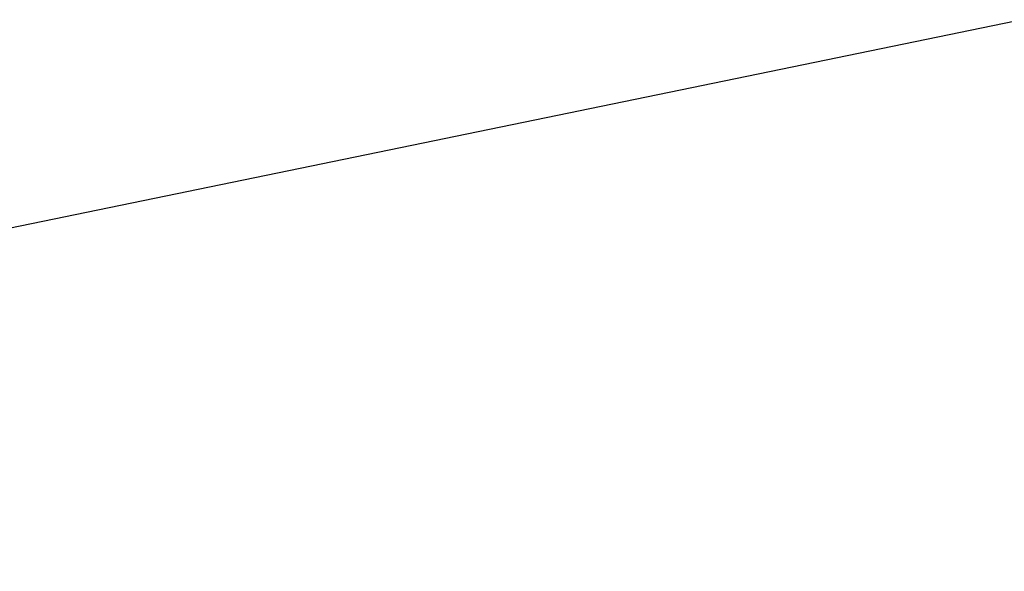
# Model space of a CAD drawing. Extents: x 447045 to 447634, y 442020 to 443192.
# Tile 74 of 82: x 447226.83 to 447234.6, y 443133.33 to 443137.68. Entities that reach past the tile are written whole.
import ezdxf

# ---------------------------------------------------------------- set-up
doc = ezdxf.new("R2010")
doc.units = 0
doc.header["$LTSCALE"] = 2
doc.header["$MEASUREMENT"] = 0
doc.linetypes.add('AUSGEZOGEN', pattern=[0])
for name, color, linetype in [('FBRTOP', 250, 'AUSGEZOGEN'), ('Planeinteilung', 250, 'CONTINUOUS'), ('RAHMEN', 7, 'AUSGEZOGEN'), ('SCHLITZRINNE', 200, 'AUSGEZOGEN')]:
    doc.layers.add(name, color=color, linetype=linetype)

# ---------------------------------------------------------------- blocks, each defined once
blk = doc.blocks.new('1135297')
at = {"layer": 'RAHMEN'}
blk.add_line((25, 292), (25, 5), dxfattribs=at)

msp = doc.modelspace()

# ---------------------------------------------------------------- hatches: boundary and pattern name
at = {"layer": 'SCHLITZRINNE'}
h = msp.add_hatch(dxfattribs=at)
h.set_pattern_fill('_USER', color=256, scale=1.5, angle=45, style=0, pattern_type=0)
h.set_pattern_definition([(324.6696951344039, (447346.8685199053, 442714.5348465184), (0.8674338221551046, 1.223747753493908), [])])
edge = h.paths.add_edge_path(flags=17)
edge.add_line((447346.0616195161, 442716.3032781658), (447346.6361901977, 442716.4005791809))
edge = h.paths.add_edge_path(flags=17)
edge.add_line((447346.8871195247, 442714.9188203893), (447346.3125488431, 442714.8215193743))
edge = h.paths.add_edge_path(flags=17)
edge.add_line((447346.3125488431, 442714.8215193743), (447346.0616195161, 442716.3032781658))
edge = h.paths.add_edge_path(flags=17)
edge.add_line((447346.6361901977, 442716.4005791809), (447346.8871195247, 442714.9188203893))
edge = h.paths.add_edge_path()
edge.add_arc((455543.1851194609, 444109.4959850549), 8314.175989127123, 189.6562417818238, 189.6840918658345)
edge.add_arc((393563.5535929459, 433546.012125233), 54559.20423759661, 9.665544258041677, 9.67045007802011, ccw=False)
edge.add_arc((464490.7175437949, 449190.249554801), 18280.39343786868, 199.2569880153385, 199.2725912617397)
edge.add_arc((438988.1613027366, 440271.6982763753), 8736.655536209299, 19.248465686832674, 19.281113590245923, ccw=False)
edge.add_arc((439684.884197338, 440514.9838708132), 7998.678116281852, 19.2238186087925, 19.248465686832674, ccw=False)
edge.add_arc((551443.6805055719, 479485.6081539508), 110359.837036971, 199.2238149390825, 199.2304511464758)
edge.add_arc((461591.9284848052, 448142.3628786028), 15198.20419267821, 199.2304511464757, 199.2954143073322)
edge.add_arc((434066.5644204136, 438505.5905611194), 13965.35264760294, 19.22764435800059, 19.29541436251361, ccw=False)
edge.add_arc((446515.3391800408, 442847.4484587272), 781.1301442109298, 18.874057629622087, 19.227644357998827, ccw=False)
edge.add_arc((443272.1578874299, 441738.6996315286), 4208.59989003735, 18.721726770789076, 18.874057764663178, ccw=False)
edge.add_arc((445875.7446372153, 442621.065670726), 1459.557549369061, 18.158793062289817, 18.72172677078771, ccw=False)
edge.add_arc((444728.6532720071, 442244.8351673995), 2666.772522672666, 17.742332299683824, 18.158793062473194, ccw=False)
edge.add_arc((445572.4217009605, 442514.803087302), 1780.867426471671, 17.477765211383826, 17.74233229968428, ccw=False)
edge.add_arc((445655.9223158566, 442541.0951066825), 1693.325305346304, 17.206445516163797, 17.477765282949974, ccw=False)
edge.add_arc((445949.7367177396, 442632.082078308), 1385.745182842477, 16.534274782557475, 17.206445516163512, ccw=False)
edge.add_arc((445777.9256488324, 442581.0775038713), 1564.967140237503, 15.901763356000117, 16.534274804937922, ccw=False)
edge.add_arc((444610.2498572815, 442248.4174516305), 2779.104473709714, 15.717077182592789, 15.901763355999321, ccw=False)
edge.add_arc((445469.3841440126, 442490.1855316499), 1886.600396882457, 15.492922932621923, 15.71707716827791, ccw=False)
edge.add_arc((444501.3018579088, 442221.8413207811), 2891.185847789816, 15.151693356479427, 15.49292293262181, ccw=False)
edge.add_arc((444653.0003013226, 442262.919567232), 2734.024020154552, 14.800793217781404, 15.15169336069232, ccw=False)
edge.add_arc((445305.3867260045, 442435.2971580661), 2059.248441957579, 14.553226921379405, 14.800793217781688, ccw=False)
edge.add_arc((445661.5778748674, 442527.7675625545), 1691.249922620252, 14.280051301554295, 14.55322700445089, ccw=False)
edge.add_arc((445825.2781955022, 442569.4335576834), 1522.330266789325, 13.754489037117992, 14.280051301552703, ccw=False)
edge.add_arc((444655.9725115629, 442283.2091768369), 2726.157571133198, 13.361751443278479, 13.754489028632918, ccw=False)
edge.add_arc((444873.7445731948, 442334.9361968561), 2502.326484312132, 13.156370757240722, 13.361751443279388, ccw=False)
edge.add_arc((445203.5665272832, 442412.0303197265), 2163.614179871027, 12.935498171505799, 13.156370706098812, ccw=False)
edge.add_arc((445591.1524972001, 442501.0521217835), 1765.936213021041, 12.36851844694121, 12.935498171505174, ccw=False)
edge.add_arc((445707.2559674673, 442526.5122554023), 1647.073964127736, 11.781436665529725, 12.368518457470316, ccw=False)
edge.add_arc((445429.9941138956, 442468.6829810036), 1930.302423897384, 11.594814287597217, 11.781436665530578, ccw=False)
edge.add_arc((442977.0603987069, 441965.3993853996), 4434.33480961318, 11.471684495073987, 11.59481397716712, ccw=False)
edge.add_arc((444371.6934236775, 442248.4229983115), 3011.273447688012, 11.050893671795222, 11.471684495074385, ccw=False)
edge.add_arc((446428.11335783, 442650.0465261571), 916.0015312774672, 10.287944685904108, 11.050893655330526, ccw=False)
edge.add_arc((445293.5438072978, 442444.106887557), 2069.110025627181, 9.832006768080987, 10.287944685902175, ccw=False)
edge.add_arc((438489.7745608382, 441264.9773509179), 8974.298105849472, 9.613081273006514, 9.832006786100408, ccw=False)
edge.add_arc((-516898.9809261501, 279448.6900894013), 977969.7495575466, 9.612262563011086, 9.613081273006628, ccw=False)
edge.add_arc((439111.8192036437, 441356.2794889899), 8345.741258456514, 9.603416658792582, 9.61227924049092, ccw=False)
edge.add_arc((371773.6318437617, 429962.7471930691), 76641.01236189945, 9.590854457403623, 9.603416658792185, ccw=False)
edge.add_arc((456011.6550815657, 444189.1683239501), 8789.8725663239, 189.5423691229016, 189.6519019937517)
edge.add_arc((455543.1851558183, 444109.4959913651), 8314.676026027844, 189.6519019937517, 189.6840918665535)
edge.add_arc((393564.9242098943, 433546.2457900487), 54557.31384556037, 9.66554402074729, 9.670449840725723, ccw=False)
edge.add_line((447347.776, 442706.232), (447348.2689023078, 442706.3159482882))
h = msp.add_hatch(dxfattribs=at)
h.set_pattern_fill('_USER', color=256, scale=1.5, angle=45, style=0, pattern_type=0)
h.set_pattern_definition([(334.2695901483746, (447234.5127272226, 443158.8401483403), (0.6512059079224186, 1.35127009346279), [])])
edge = h.paths.add_edge_path()
edge.add_arc((464490.7175438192, 449190.2495547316), 18279.89343786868, 199.256988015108, 199.2725912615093)
edge.add_arc((438988.2845204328, 440271.7413311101), 8737.025012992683, 19.253848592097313, 19.281113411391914, ccw=False)
edge.add_line((447233.134, 443161.2700000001), (447233.6060244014, 443161.4349028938))
edge.add_arc((464490.7175437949, 449190.249554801), 18280.39343786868, 199.2569880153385, 199.2725912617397)
edge.add_arc((438988.1613027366, 440271.6982763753), 8736.655536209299, 19.248465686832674, 19.281113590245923, ccw=False)
edge.add_arc((439684.884197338, 440514.9838708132), 7998.678116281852, 19.2238186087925, 19.248465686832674, ccw=False)
edge.add_arc((551443.6805055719, 479485.6081539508), 110359.837036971, 199.2238149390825, 199.2304511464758)
edge.add_arc((461591.9284848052, 448142.3628786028), 15198.20419267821, 199.2304511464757, 199.2954143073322)
edge.add_arc((434066.5644204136, 438505.5905611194), 13965.35264760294, 19.22764435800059, 19.29541436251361, ccw=False)
edge.add_arc((446515.3391800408, 442847.4484587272), 781.1301442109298, 18.874057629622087, 19.227644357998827, ccw=False)
edge.add_arc((443272.1578874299, 441738.6996315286), 4208.59989003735, 18.721726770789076, 18.874057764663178, ccw=False)
edge.add_arc((445875.7446372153, 442621.065670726), 1459.557549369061, 18.158793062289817, 18.72172677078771, ccw=False)
edge.add_arc((444728.6532720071, 442244.8351673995), 2666.772522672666, 17.742332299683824, 18.158793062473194, ccw=False)
edge.add_arc((445572.4217009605, 442514.803087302), 1780.867426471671, 17.477765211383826, 17.74233229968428, ccw=False)
edge.add_arc((445655.9223158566, 442541.0951066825), 1693.325305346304, 17.206445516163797, 17.477765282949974, ccw=False)
edge.add_arc((445949.7367177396, 442632.082078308), 1385.745182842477, 16.534274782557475, 17.206445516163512, ccw=False)
edge.add_arc((445777.9256488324, 442581.0775038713), 1564.967140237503, 15.901763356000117, 16.534274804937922, ccw=False)
edge.add_arc((444610.2498572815, 442248.4174516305), 2779.104473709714, 15.717077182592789, 15.901763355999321, ccw=False)
edge.add_arc((445469.3841440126, 442490.1855316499), 1886.600396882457, 15.492922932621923, 15.71707716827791, ccw=False)
edge.add_arc((444501.3018579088, 442221.8413207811), 2891.185847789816, 15.151693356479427, 15.49292293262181, ccw=False)
edge.add_arc((444653.0003013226, 442262.919567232), 2734.024020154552, 14.800793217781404, 15.15169336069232, ccw=False)
edge.add_arc((445305.3867260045, 442435.2971580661), 2059.248441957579, 14.553226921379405, 14.800793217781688, ccw=False)
edge.add_arc((445661.5778748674, 442527.7675625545), 1691.249922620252, 14.280051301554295, 14.55322700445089, ccw=False)
edge.add_arc((445825.2781955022, 442569.4335576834), 1522.330266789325, 13.754489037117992, 14.280051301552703, ccw=False)
edge.add_arc((444655.9725115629, 442283.2091768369), 2726.157571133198, 13.361751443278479, 13.754489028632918, ccw=False)
edge.add_arc((444873.7445731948, 442334.9361968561), 2502.326484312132, 13.156370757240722, 13.361751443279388, ccw=False)
edge.add_arc((445203.5665272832, 442412.0303197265), 2163.614179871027, 12.935498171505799, 13.156370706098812, ccw=False)
edge.add_arc((445591.1524972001, 442501.0521217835), 1765.936213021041, 12.36851844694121, 12.935498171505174, ccw=False)
edge.add_arc((445707.2559674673, 442526.5122554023), 1647.073964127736, 11.781436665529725, 12.368518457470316, ccw=False)
edge.add_arc((445429.9941138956, 442468.6829810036), 1930.302423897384, 11.594814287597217, 11.781436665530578, ccw=False)
edge.add_arc((442977.0603987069, 441965.3993853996), 4434.33480961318, 11.471684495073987, 11.59481397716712, ccw=False)
edge.add_arc((444371.6934236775, 442248.4229983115), 3011.273447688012, 11.050893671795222, 11.471684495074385, ccw=False)
edge.add_arc((446428.11335783, 442650.0465261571), 916.0015312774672, 10.287944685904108, 11.050893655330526, ccw=False)
edge.add_arc((445293.5438072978, 442444.106887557), 2069.110025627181, 9.832006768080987, 10.287944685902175, ccw=False)
edge.add_arc((438489.7745608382, 441264.9773509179), 8974.298105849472, 9.613081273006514, 9.832006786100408, ccw=False)
edge.add_arc((-516898.9809261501, 279448.6900894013), 977969.7495575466, 9.612262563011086, 9.613081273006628, ccw=False)
edge.add_arc((439111.8192036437, 441356.2794889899), 8345.741258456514, 9.603416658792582, 9.61227924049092, ccw=False)
edge.add_arc((371773.6318437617, 429962.7471930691), 76641.01236189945, 9.590854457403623, 9.603416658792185, ccw=False)
edge.add_arc((456011.6550815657, 444189.1683239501), 8789.8725663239, 189.5423691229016, 189.6519019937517)
edge.add_arc((455543.1851558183, 444109.4959913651), 8314.676026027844, 189.6519019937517, 189.6840918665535)
edge.add_arc((393564.9242098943, 433546.2457900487), 54557.31384556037, 9.66554402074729, 9.670449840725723, ccw=False)

# ---------------------------------------------------------------- linework, layer by layer
at = {"layer": 'FBRTOP', "color": 0}
for points in [[(447425.7343526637, 442335.0284955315, -2.516183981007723e-06), (447426.4300518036, 442330.9202575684, -5.032422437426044e-07), (447429.9083806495, 442310.3793302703)], [(447358.9473806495, 442729.4133302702, 5.459756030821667e-06), (447365.2088651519, 442692.4394217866, -2.781310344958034e-06), (447371.4703496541, 442655.4655133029, -2.678646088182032e-06), (447379.8183651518, 442606.1674217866, 3.217572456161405e-06), (447388.1663806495, 442556.8693302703)], [(447247.3080008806, 443165.7971051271), (447255.0237192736, 443143.7505937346, -6.431137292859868e-06), (447259.1527563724, 443131.9519877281, 2.230687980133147e-05), (447263.2817934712, 443120.1533817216, 0.0002456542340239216), (447263.3216096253, 443120.0398034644, -3.677364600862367e-05), (447263.5880256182, 443119.280850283, -0.001706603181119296), (447266.6445463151, 443110.4754591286, -0.001063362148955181), (447271.4716214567, 443096.3166433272, -0.001991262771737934), (447274.9413123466, 443085.9320292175, -0.001528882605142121), (447279.3650024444, 443072.3753371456, -0.001557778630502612), (447283.1965706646, 443060.3827020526, -0.001554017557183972), (447286.9625203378, 443048.3373713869, -0.001558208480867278), (447290.637483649, 443036.3209486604, -0.001548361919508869), (447294.2606118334, 443024.2053651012, -0.00154645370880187), (447297.8088838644, 443012.0668910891, -0.001556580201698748), (447301.2591628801, 442999.9857396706, -0.001551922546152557), (447304.6337687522, 442987.8851587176, -0.001541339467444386)]]:
    msp.add_lwpolyline(points, format="xyb", dxfattribs=at)
at = {"layer": 'FBRTOP', "color": 0, "const_width": 0.5}
for points in [[(447422.7764668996, 442334.5275845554, -2.52471386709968e-06), (447423.4721641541, 442330.4193572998, -5.04947965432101e-07), (447426.9504899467, 442309.8784484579)], [(447395.1695331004, 442329.8524154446, -2.587303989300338e-06), (447395.8652172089, 442325.7442626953, -5.1746108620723e-07), (447399.3435100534, 442305.2035515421)], [(447355.9894899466, 442728.9124484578, 5.459791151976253e-06), (447362.2509771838, 442691.9385238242, -2.781311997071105e-06), (447368.512464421, 442654.9645991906, -2.678645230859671e-06), (447376.8604771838, 442605.6665238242, 3.217571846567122e-06), (447385.2084899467, 442556.3684484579)], [(447328.3825100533, 442724.2375515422, 5.45978087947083e-06), (447334.6440228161, 442687.2634761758, -2.781315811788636e-06), (447340.9055355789, 442650.2894008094, -2.678638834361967e-06), (447349.2535228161, 442600.9914761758, 3.217570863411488e-06), (447357.6015100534, 442551.6935515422)], [(447216.6741552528, 443159.4828152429, -1.403811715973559e-06), (447217.5059917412, 443157.1060691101), (447225.7638782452, 443133.5103933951, -6.428329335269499e-06), (447229.8928476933, 443121.7119806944, 2.393032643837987e-05), (447234.0218171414, 443109.9135679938, 0.0002398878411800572), (447234.0571124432, 443109.8128830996, -3.453345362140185e-05), (447234.3020965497, 443109.1149468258, -0.001703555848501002), (447237.3258528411, 443100.4037737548, -0.00106401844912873), (447242.0897823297, 443086.43011726, -0.001990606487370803), (447245.5078293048, 443076.2000261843, -0.001528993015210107), (447249.8639391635, 443062.850428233, -0.001557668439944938), (447253.637243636, 443051.0401470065, -0.001554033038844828), (447257.3456303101, 443039.1789294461, -0.001558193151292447), (447260.9645063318, 443027.3459000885, -0.001548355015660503), (447264.5323196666, 443015.4152875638, -0.001546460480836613), (447268.0264316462, 443003.4620931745, -0.001556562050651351), (447271.4241011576, 442991.5651555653, -0.001551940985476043), (447274.7472947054, 442979.6489293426, -0.001541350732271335)], [(447244.3434384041, 443165.1860454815), (447252.1921217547, 443142.7596066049, -6.430886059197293e-06), (447256.3211523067, 443130.9610193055, 2.245480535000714e-05), (447260.4501828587, 443119.162432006, 0.0002453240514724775), (447260.4895562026, 443119.0501167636, -3.653426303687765e-05), (447260.7539034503, 443118.2970531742, -0.001706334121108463), (447263.80724461, 443109.5008064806, -0.001063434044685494), (447268.6282176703, 443095.3598827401, -0.001991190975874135), (447272.0929194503, 443084.9901958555, -0.001528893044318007), (447276.5100608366, 443071.453571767, -0.001557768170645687), (447280.3359906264, 443059.4785838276, -0.001554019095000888), (447284.09636969, 443047.4510705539, -0.001558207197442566), (447287.765905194, 443035.4523955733, -0.001548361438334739), (447291.3836803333, 443023.3547124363, -0.00154645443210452), (447294.9267110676, 443011.2341687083, -0.001556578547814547), (447298.3718988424, 442999.1708444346, -0.001551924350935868), (447301.7415293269, 442987.0881042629, -0.001541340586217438)]]:
    msp.add_lwpolyline(points, format="xyb", dxfattribs=at)
at = {"layer": 'SCHLITZRINNE', "flags": 128}
msp.add_lwpolyline([(447233.134, 443161.27, 6.808200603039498e-05), (447234.7765, 443156.5705, -0.000142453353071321), (447236.419, 443151.871, -0.0001075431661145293), (447237.5526180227, 443148.6222922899, 2.895591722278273e-05), (447241.762, 443136.553, 0.0002834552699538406), (447247.4469153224, 443120.285700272, -0.0002957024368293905), (447252.896, 443104.692, -0.001542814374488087), (447254.4694601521, 443100.135480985, -0.0006646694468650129), (447258.075, 443089.5429999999, -0.002456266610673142), (447262.6110188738, 443075.939146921, -0.001817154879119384), (447268.585, 443057.499, -0.001154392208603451), (447271.0728430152, 443049.6610948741, -0.001183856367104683), (447273.463, 443042.007, -0.002932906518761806), (447278.1808704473, 443026.4497302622, -0.002759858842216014), (447283.006, 443009.861, -0.0008058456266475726), (447285.4465338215, 443001.241745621, -0.0009780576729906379), (447287.432, 442994.133, -0.001488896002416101), (447291.982007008, 442977.5263820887, -0.00153109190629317), (447296.309, 442961.351, -0.001080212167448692), (447298.5634061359, 442952.7436456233, -0.0011919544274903), (447300.571, 442944.934, -0.002293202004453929), (447303.9532739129, 442931.3858386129, -0.001713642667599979), (447308.334, 442913.22, -0.0008961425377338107), (447310.3912526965, 442904.4893492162, -0.0009637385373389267), (447312.274, 442896.364, -0.002473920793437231), (447316.101540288, 442879.3132844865, -0.002561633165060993), (447319.632, 442862.81, -0.0008142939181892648), (447320.9057146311, 442856.6530390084, -0.0005372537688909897), (447322.811, 442847.316, -0.001836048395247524), (447327.1297547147, 442825.626489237, -0.003329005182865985), (447329.388, 442813.64, -0.001989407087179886), (447332.2641140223, 442797.4280008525, -0.0009552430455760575), (447338.055, 442763.63, -3.572296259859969e-06), (447340.3885389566, 442749.8518218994, -3.86703077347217e-05), (447340.604, 442748.579, -5.481294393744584e-05), (447343.4055, 442732.0105, 0.000477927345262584), (447346.2070000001, 442715.442, 0.0001404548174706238), (447346.9915, 442710.8370000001, -2.140567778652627e-05), (447347.776, 442706.232, -5.907971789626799e-05)], format="xyb", dxfattribs=at)

# ---------------------------------------------------------------- block references
at = {"layer": 'Planeinteilung', "linetype": 'Continuous', "rotation": 281.6467705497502}
msp.add_blockref('1135297', (447081.3116807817, 443131.5817180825), dxfattribs=at)

doc.saveas('drawing.dxf')
